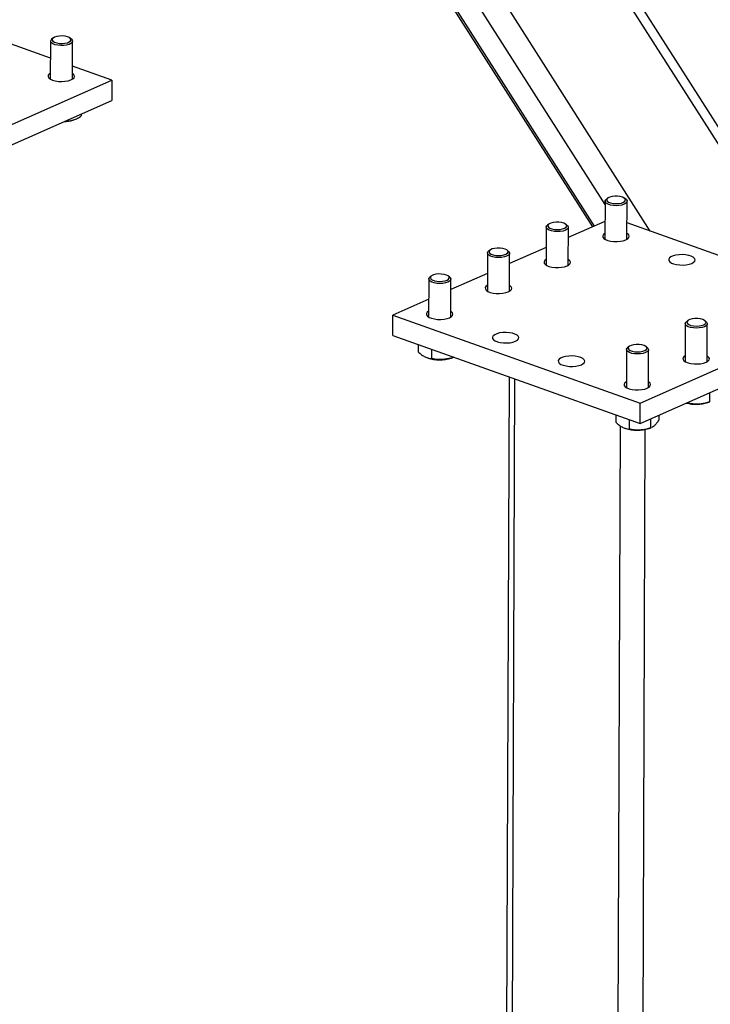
# Model space of a CAD drawing. Header units: millimetres. Extents: x 5 to 415, y 5 to 292.
# Tile 39 of 49: x 328 to 341, y 189 to 207. Entities that reach past the tile are written whole.
import ezdxf

# ---------------------------------------------------------------- set-up
doc = ezdxf.new("R2010")
doc.units = ezdxf.units.MM
doc.layers.add('TRAIT-FORT', color=4, linetype='Continuous', lineweight=25)

msp = doc.modelspace()

# ---------------------------------------------------------------- linework, layer by layer
at = {"layer": 'TRAIT-FORT', "color": 4, "linetype": 'Continuous', "lineweight": 25}
for p, q in [((330.6, 215.688), (338.619, 203.086)), ((338.656, 203.102), (330.663, 215.666)), ((338.847, 203.492), (331.23, 215.464)), ((339.668, 203.013), (331.897, 215.226)), ((342.43, 202.186), (335.867, 212.501)), ((342.519, 202.352), (336.119, 212.412)), ((328.798, 206.145), (323.822, 207.919)), ((328.844, 206.51), (328.819, 206.489)), ((329.179, 206.488), (329.154, 206.509)), ((328.799, 206.455), (328.796, 205.767)), ((329.196, 205.766), (329.199, 206.454)), ((329.913, 205.747), (329.197, 206.003)), ((327.784, 204.807), (329.913, 205.747)), ((329.913, 205.747), (329.912, 205.38)), ((327.782, 204.439), (329.912, 205.38)), ((329.358, 205.136), (329.358, 205.099)), ((329.208, 205.025), (329.22, 205.029)), ((338.847, 203.552), (338.845, 202.864)), ((338.892, 203.607), (338.867, 203.586)), ((339.228, 203.585), (339.203, 203.606)), ((339.245, 202.863), (339.247, 203.551)), ((337.828, 203.137), (337.802, 203.116)), ((338.163, 203.115), (338.138, 203.136)), ((338.846, 203.186), (338.182, 202.893)), ((342.43, 202.028), (339.246, 203.163)), ((337.783, 203.082), (337.78, 202.394)), ((338.18, 202.393), (338.183, 203.08)), ((336.718, 202.612), (336.716, 201.924)), ((336.763, 202.667), (336.738, 202.646)), ((337.099, 202.644), (337.073, 202.665)), ((337.116, 201.922), (337.118, 202.61)), ((337.781, 202.716), (337.117, 202.422)), ((336.717, 202.245), (336.053, 201.952)), ((335.653, 202.141), (335.651, 201.453)), ((335.699, 202.196), (335.673, 202.175)), ((336.034, 202.174), (336.009, 202.195)), ((336.051, 201.452), (336.053, 202.14)), ((335.652, 201.775), (335.004, 201.489)), ((339.483, 199.892), (343.475, 201.655)), ((335.003, 201.121), (335.004, 201.489)), ((335.004, 201.489), (339.483, 199.892)), ((340.301, 201.334), (340.299, 200.646)), ((340.346, 201.389), (340.321, 201.368)), ((340.682, 201.367), (340.657, 201.388)), ((340.699, 200.645), (340.701, 201.332)), ((339.482, 199.524), (343.474, 201.288)), ((335.003, 201.121), (339.482, 199.524)), ((335.46, 200.958), (335.46, 200.824)), ((335.702, 200.872), (335.702, 200.701)), ((339.237, 200.864), (339.234, 200.176)), ((339.282, 200.919), (339.256, 200.898)), ((339.617, 200.896), (339.592, 200.917)), ((339.634, 200.174), (339.637, 200.862)), ((335.618, 200.718), (335.634, 200.713)), ((336.063, 200.711), (336.101, 200.724)), ((336.091, 200.733), (336.091, 200.721)), ((336.1, 200.725), (336.091, 200.721)), ((337.108, 200.371), (337.004, 172.161)), ((337.111, 172.066), (337.215, 200.332)), ((340.739, 200.08), (340.738, 199.914)), ((340.326, 199.897), (340.35, 199.893)), ((340.35, 199.908), (340.35, 199.893)), ((340.71, 199.904), (340.749, 199.917)), ((340.748, 199.918), (340.738, 199.914)), ((339.482, 199.524), (339.483, 199.892)), ((339.044, 199.681), (339.043, 199.546)), ((339.286, 199.594), (339.285, 199.423)), ((339.674, 199.61), (339.674, 199.443)), ((339.821, 199.674), (339.821, 199.587)), ((339.022, 171.384), (339.126, 199.481)), ((339.202, 199.44), (339.217, 199.435)), ((339.474, 171.393), (339.577, 199.415)), ((339.646, 199.433), (339.684, 199.447)), ((339.684, 199.447), (339.674, 199.443))]:
    msp.add_line(p, q, dxfattribs=at)
at = {"layer": 'TRAIT-FORT', "color": 4, "linetype": 'Continuous', "lineweight": 25, "flags": 128}
for points in [[(328.829, 206.471), (328.843, 206.452), (328.872, 206.435), (328.912, 206.422), (328.959, 206.414), (329.01, 206.412), (329.06, 206.416), (329.105, 206.426), (329.14, 206.441), (329.163, 206.459), (329.171, 206.479), (329.164, 206.499), (329.142, 206.518), (329.107, 206.533), (329.063, 206.543), (329.013, 206.548), (328.962, 206.547), (328.914, 206.54), (328.874, 206.527), (328.845, 206.511), (328.829, 206.491), (328.829, 206.471)], [(329.179, 206.488), (329.191, 206.475), (329.199, 206.454), (329.192, 206.433), (329.17, 206.413), (329.136, 206.396), (329.091, 206.384), (329.04, 206.377), (328.986, 206.375), (328.933, 206.38), (328.884, 206.39), (328.844, 206.405), (328.816, 206.423), (328.801, 206.444), (328.801, 206.444)], [(328.797, 205.872), (328.777, 205.858), (328.76, 205.835), (328.757, 205.811), (328.77, 205.788), (328.797, 205.767), (328.837, 205.749)], [(328.837, 205.749), (328.886, 205.735), (328.943, 205.726), (329.003, 205.724), (329.062, 205.727), (329.118, 205.737), (329.165, 205.751), (329.202, 205.77), (329.227, 205.791), (329.236, 205.815), (329.231, 205.839), (329.211, 205.861), (329.197, 205.871)], [(339.023, 203.645), (338.974, 203.639), (338.932, 203.628), (338.899, 203.612), (338.88, 203.593), (338.876, 203.573), (338.887, 203.553), (338.912, 203.536), (338.949, 203.521), (338.995, 203.512), (339.046, 203.509), (339.097, 203.512), (339.143, 203.52), (339.181, 203.534), (339.207, 203.551), (339.219, 203.571), (339.215, 203.591), (339.197, 203.61), (339.166, 203.626), (339.123, 203.638), (339.075, 203.644), (339.023, 203.645)], [(339.228, 203.585), (339.236, 203.578), (339.247, 203.557), (339.243, 203.535), (339.225, 203.515), (339.194, 203.497), (339.152, 203.483), (339.102, 203.475), (339.048, 203.472), (338.994, 203.475), (338.944, 203.484), (338.902, 203.498), (338.87, 203.515), (338.852, 203.536), (338.848, 203.557), (338.859, 203.578), (338.867, 203.586)], [(338.163, 203.115), (338.171, 203.107), (338.182, 203.086), (338.179, 203.065), (338.161, 203.044), (338.129, 203.027), (338.087, 203.013), (338.037, 203.005), (337.983, 203.002), (337.929, 203.005), (337.879, 203.014), (337.837, 203.027), (337.805, 203.045), (337.787, 203.065), (337.783, 203.087), (337.794, 203.108), (337.802, 203.116)], [(337.959, 203.174), (337.91, 203.169), (337.867, 203.158), (337.835, 203.142), (337.815, 203.123), (337.811, 203.103), (337.822, 203.083), (337.847, 203.065), (337.885, 203.051), (337.931, 203.042), (337.981, 203.039), (338.032, 203.041), (338.078, 203.05), (338.116, 203.063), (338.142, 203.081), (338.154, 203.101), (338.151, 203.121), (338.133, 203.14), (338.101, 203.156), (338.059, 203.168), (338.01, 203.174), (337.959, 203.174)], [(338.845, 202.97), (338.82, 202.95), (338.806, 202.926), (338.808, 202.903), (338.824, 202.88), (338.855, 202.859), (338.897, 202.842), (338.948, 202.829), (339.006, 202.822), (339.066, 202.821), (339.125, 202.826), (339.179, 202.837), (339.224, 202.852)], [(339.224, 202.852), (339.258, 202.872), (339.279, 202.894), (339.285, 202.918), (339.276, 202.942), (339.252, 202.964), (339.245, 202.968)], [(337.099, 202.644), (337.106, 202.637), (337.118, 202.616), (337.114, 202.594), (337.096, 202.574), (337.065, 202.556), (337.023, 202.543), (336.973, 202.534), (336.919, 202.531), (336.865, 202.535), (336.815, 202.543), (336.772, 202.557), (336.741, 202.575), (336.722, 202.595), (336.719, 202.617), (336.729, 202.638), (336.738, 202.646)], [(336.894, 202.704), (336.845, 202.698), (336.802, 202.687), (336.77, 202.672), (336.751, 202.653), (336.747, 202.633), (336.757, 202.613), (336.783, 202.595), (336.82, 202.581), (336.866, 202.572), (336.917, 202.568), (336.967, 202.571), (337.014, 202.58), (337.052, 202.593), (337.078, 202.611), (337.09, 202.63), (337.086, 202.651), (337.068, 202.67), (337.036, 202.686), (336.994, 202.697), (336.945, 202.704), (336.894, 202.704)], [(340.419, 202.426), (340.453, 202.446), (340.473, 202.468), (340.479, 202.492), (340.47, 202.516), (340.447, 202.538), (340.41, 202.557), (340.363, 202.572), (340.308, 202.581), (340.248, 202.585), (340.188, 202.583), (340.132, 202.576), (340.082, 202.563), (340.042, 202.545), (340.014, 202.524), (340.001, 202.501), (340.002, 202.477), (340.019, 202.454), (340.049, 202.433), (340.091, 202.416), (340.143, 202.403), (340.201, 202.397), (340.261, 202.395), (340.319, 202.4), (340.373, 202.411), (340.419, 202.426)], [(337.781, 202.499), (337.755, 202.479), (337.742, 202.456), (337.743, 202.432), (337.76, 202.409), (337.79, 202.389), (337.832, 202.371), (337.884, 202.359), (337.942, 202.352), (338.002, 202.351), (338.06, 202.356), (338.114, 202.366), (338.16, 202.382)], [(338.16, 202.382), (338.194, 202.402), (338.214, 202.424), (338.22, 202.448), (338.211, 202.471), (338.188, 202.493), (338.181, 202.498)], [(335.83, 202.234), (335.78, 202.228), (335.738, 202.217), (335.705, 202.201), (335.686, 202.183), (335.682, 202.162), (335.693, 202.142), (335.718, 202.125), (335.755, 202.111), (335.801, 202.101), (335.852, 202.098), (335.903, 202.101), (335.949, 202.109), (335.987, 202.123), (336.013, 202.14), (336.025, 202.16), (336.022, 202.18), (336.003, 202.199), (335.972, 202.215), (335.93, 202.227), (335.881, 202.233), (335.83, 202.234)], [(336.034, 202.174), (336.042, 202.167), (336.053, 202.146), (336.049, 202.124), (336.031, 202.104), (336, 202.086), (335.958, 202.073), (335.908, 202.064), (335.854, 202.061), (335.8, 202.064), (335.75, 202.073), (335.708, 202.087), (335.676, 202.104), (335.658, 202.125), (335.654, 202.146), (335.665, 202.167), (335.673, 202.175)], [(336.716, 202.029), (336.69, 202.009), (336.677, 201.986), (336.679, 201.962), (336.695, 201.939), (336.725, 201.918), (336.768, 201.901), (336.819, 201.889), (336.877, 201.882), (336.937, 201.881), (336.996, 201.886), (337.05, 201.896), (337.095, 201.912)], [(337.095, 201.912), (337.129, 201.931), (337.15, 201.954), (337.156, 201.977), (337.147, 202.001), (337.123, 202.023), (337.116, 202.027)], [(335.651, 201.559), (335.626, 201.539), (335.612, 201.515), (335.614, 201.492), (335.63, 201.469), (335.661, 201.448), (335.703, 201.431), (335.755, 201.418), (335.812, 201.411), (335.872, 201.41), (335.931, 201.415), (335.985, 201.426), (336.03, 201.441)], [(336.03, 201.441), (336.064, 201.461), (336.085, 201.483), (336.091, 201.507), (336.082, 201.531), (336.058, 201.553), (336.051, 201.557)], [(340.682, 201.367), (340.689, 201.359), (340.701, 201.338), (340.697, 201.317), (340.679, 201.296), (340.648, 201.279), (340.606, 201.265), (340.556, 201.257), (340.502, 201.254), (340.448, 201.257), (340.398, 201.266), (340.356, 201.279), (340.324, 201.297), (340.306, 201.317), (340.302, 201.339), (340.313, 201.36), (340.321, 201.368)], [(340.477, 201.427), (340.428, 201.421), (340.386, 201.41), (340.353, 201.394), (340.334, 201.375), (340.33, 201.355), (340.341, 201.335), (340.366, 201.317), (340.403, 201.303), (340.449, 201.294), (340.5, 201.291), (340.551, 201.293), (340.597, 201.302), (340.635, 201.315), (340.661, 201.333), (340.673, 201.353), (340.669, 201.373), (340.651, 201.392), (340.62, 201.408), (340.577, 201.42), (340.529, 201.426), (340.477, 201.427)], [(337.225, 201.015), (337.259, 201.035), (337.279, 201.057), (337.285, 201.081), (337.276, 201.105), (337.253, 201.127), (337.216, 201.146), (337.169, 201.161), (337.114, 201.17), (337.054, 201.174), (336.994, 201.173), (336.938, 201.165), (336.888, 201.152), (336.848, 201.134), (336.82, 201.113), (336.807, 201.09), (336.808, 201.066), (336.825, 201.043), (336.855, 201.022), (336.897, 201.005), (336.949, 200.993), (337.007, 200.986), (337.067, 200.985), (337.126, 200.989), (337.179, 201), (337.225, 201.015)], [(339.617, 200.896), (339.625, 200.889), (339.636, 200.868), (339.633, 200.846), (339.615, 200.826), (339.583, 200.809), (339.541, 200.795), (339.491, 200.786), (339.437, 200.784), (339.383, 200.787), (339.333, 200.795), (339.291, 200.809), (339.259, 200.827), (339.241, 200.847), (339.237, 200.869), (339.248, 200.89), (339.256, 200.898)], [(339.413, 200.956), (339.364, 200.951), (339.321, 200.939), (339.289, 200.924), (339.269, 200.905), (339.265, 200.885), (339.276, 200.865), (339.301, 200.847), (339.339, 200.833), (339.385, 200.824), (339.435, 200.82), (339.486, 200.823), (339.532, 200.832), (339.57, 200.845), (339.596, 200.863), (339.608, 200.882), (339.605, 200.903), (339.587, 200.922), (339.555, 200.938), (339.513, 200.95), (339.464, 200.956), (339.413, 200.956)], [(338.419, 200.59), (338.453, 200.609), (338.474, 200.632), (338.48, 200.655), (338.471, 200.679), (338.447, 200.701), (338.411, 200.72), (338.363, 200.735), (338.308, 200.745), (338.249, 200.749), (338.189, 200.747), (338.132, 200.739), (338.082, 200.726), (338.042, 200.708), (338.015, 200.687), (338.001, 200.664), (338.003, 200.64), (338.019, 200.617), (338.049, 200.596), (338.092, 200.579), (338.143, 200.567), (338.201, 200.56), (338.261, 200.559), (338.32, 200.564), (338.374, 200.574), (338.419, 200.59)], [(340.299, 200.751), (340.274, 200.731), (340.26, 200.708), (340.262, 200.684), (340.278, 200.661), (340.308, 200.641), (340.351, 200.624), (340.402, 200.611), (340.46, 200.604), (340.52, 200.603), (340.579, 200.608), (340.633, 200.619), (340.678, 200.634)], [(340.678, 200.634), (340.712, 200.654), (340.733, 200.676), (340.739, 200.7), (340.73, 200.723), (340.706, 200.745), (340.699, 200.75)], [(339.235, 200.281), (339.209, 200.261), (339.196, 200.238), (339.197, 200.214), (339.214, 200.191), (339.244, 200.17), (339.286, 200.153), (339.338, 200.141), (339.395, 200.134), (339.456, 200.133), (339.514, 200.138), (339.568, 200.148), (339.613, 200.164)], [(339.613, 200.164), (339.648, 200.183), (339.668, 200.206), (339.674, 200.229), (339.665, 200.253), (339.642, 200.275), (339.635, 200.279)]]:
    msp.add_lwpolyline(points, dxfattribs=at)
at = {"layer": 'TRAIT-FORT', "color": 4, "linetype": 'Continuous', "lineweight": 25}
for centre, radius, start, end in [((328.844, 206.453), 0.044, 124.9493, 192.267), ((329.015, 205.613), 0.619, 272.2072, 288.156), ((335.851, 201.387), 0.709, 252.1816, 287.3961), ((340.497, 200.595), 0.723, 255.6807, 287.1499), ((339.434, 200.109), 0.709, 252.1816, 287.3961)]:
    msp.add_arc(centre, radius, start, end, dxfattribs=at)
for points, knots in [([(329.062, 205.005), (329.084, 205.005), (329.134, 205.005), (329.21, 205.023), (329.287, 205.056), (329.334, 205.084), (329.358, 205.099)], [0, 0, 0, 0, 0.232499, 0.514644, 0.755098, 1, 1, 1, 1]), ([(335.46, 200.824), (335.481, 200.805), (335.523, 200.767), (335.586, 200.729), (335.646, 200.707), (335.683, 200.703), (335.702, 200.701)], [0, 0, 0, 0, 0.264605, 0.534948, 0.765343, 1, 1, 1, 1]), ([(336.091, 200.721), (336.041, 200.707), (335.959, 200.685), (335.841, 200.68), (335.761, 200.689), (335.715, 200.698), (335.702, 200.701)], [0, 0, 0, 0, 0.3855495, 0.6376419, 0.8965462, 1, 1, 1, 1]), ([(340.738, 199.914), (340.689, 199.9), (340.607, 199.877), (340.488, 199.873), (340.409, 199.881), (340.363, 199.891), (340.35, 199.893)], [0, 0, 0, 0, 0.3855495, 0.6376419, 0.8965462, 1, 1, 1, 1]), ([(339.043, 199.546), (339.064, 199.528), (339.106, 199.49), (339.169, 199.452), (339.23, 199.43), (339.266, 199.425), (339.285, 199.423)], [0, 0, 0, 0, 0.264605, 0.534948, 0.765343, 1, 1, 1, 1]), ([(339.821, 199.587), (339.808, 199.567), (339.782, 199.525), (339.744, 199.482), (339.715, 199.46), (339.7, 199.454), (339.697, 199.453)], [0, 0, 0, 0, 0.314065, 0.63494, 0.908401, 1, 1, 1, 1]), ([(339.674, 199.443), (339.624, 199.43), (339.542, 199.407), (339.424, 199.402), (339.344, 199.411), (339.298, 199.42), (339.285, 199.423)], [0, 0, 0, 0, 0.3855495, 0.6376419, 0.8965462, 1, 1, 1, 1])]:
    msp.add_open_spline(points, degree=3, knots=knots, dxfattribs=at)

doc.saveas('drawing.dxf')
